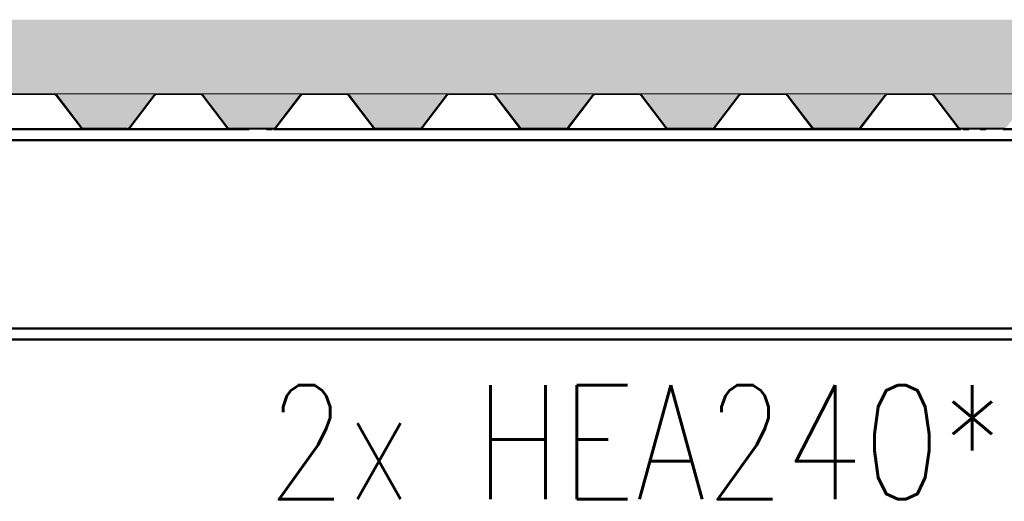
# Paper-space layout 'Layout1' of a CAD drawing. Extents: x -2 to 1083, y -36 to 422.
# Tile 51 of 93: x 569 to 591, y 283 to 294. Entities that reach past the tile are written whole.
import ezdxf

# ---------------------------------------------------------------- set-up
doc = ezdxf.new("R2010")
doc.units = 0
doc.linetypes.add('ACAD_ISO04W100', pattern=[30.5, 24, -3, 0.5, -3])
for name, color, linetype, lineweight in [('SS_2.ET-HALA_TaO-KCE_VELINU-PODLAH.NOSNIK', 212, 'CONTINUOUS', 50), ('SS_2.ET-HALA_TaO-KCE_VELINU-PODLAHA', 9, 'CONTINUOUS', 13), ('SS_2.ET-HALA_TaO-KCE_VELINU-PODLAHA_LEM', 140, 'CONTINUOUS', 50), ('SS_2.ET-HALA_TaO-KCE_VELINU-PODLAHA_TRAPEZ.PLECH', 153, 'CONTINUOUS', 18), ('SS_POPIS_PROFILU_S355', 2, 'CONTINUOUS', 35)]:
    doc.layers.add(name, color=color, linetype=linetype, lineweight=lineweight)
doc.styles.add('romans.shx', font='romans.shx', dxfattribs={"height": 5})
pattern_1 = [(45, (402.7603, 345.75), (-0.8980256, 0.8980256), []), (45, (403.6584, 345.75), (-0.8980256, 0.8980256), [1.5875, -0.3175, 0, -0.3175])]

psp = doc.layouts.get("Layout1")

# ---------------------------------------------------------------- hatches: boundary and pattern name
at = {"layer": 'SS_2.ET-HALA_TaO-KCE_VELINU-PODLAHA'}
h = psp.add_hatch(dxfattribs=at)
h.set_pattern_fill('ANSI35', color=252, scale=0.2, style=0)
h.set_pattern_definition(pattern_1)
h.paths.add_polyline_path([(642.5603, 293.75), (402.9603, 293.75), (402.9603, 292.13), (642.5603, 292.13)], flags=0)
h = psp.add_hatch(dxfattribs=at)
h.set_pattern_fill('ANSI35', color=252, scale=0.2, style=0)
h.set_pattern_definition(pattern_1)
h.paths.add_polyline_path([(639.6833, 292.13), (637.4383, 292.13, -0.2326123), (637.5015, 292.0971), (638.0364, 291.3958, 0.239242), (638.0867, 291.3715), (639.0365, 291.3715, 0.2392421), (639.0843, 291.3958), (639.6192, 292.0971, -0.2266444)], flags=0)
h.paths.add_polyline_path([(636.4833, 292.13), (634.2383, 292.13, -0.2326123), (634.3015, 292.0971), (634.8364, 291.3958, 0.239242), (634.8867, 291.3715), (635.8365, 291.3715, 0.2392421), (635.8843, 291.3958), (636.4192, 292.0971, -0.2266444)], flags=0)
h.paths.add_polyline_path([(633.2833, 292.13), (631.0383, 292.13, -0.2326123), (631.1015, 292.0971), (631.6364, 291.3958, 0.239242), (631.6867, 291.3715), (632.6365, 291.3715, 0.2392421), (632.6843, 291.3958), (633.2192, 292.0971, -0.2266449)], flags=0)
h.paths.add_polyline_path([(630.0833, 292.13), (627.8383, 292.13, -0.2326123), (627.9015, 292.0971), (628.4364, 291.3958, 0.2392414), (628.4867, 291.3715), (629.4365, 291.3715, 0.2392421), (629.4843, 291.3958), (630.0192, 292.0971, -0.2266449)], flags=0)
h.paths.add_polyline_path([(626.8833, 292.13), (624.6383, 292.13, -0.2326123), (624.7015, 292.0971), (625.2364, 291.3958, 0.239242), (625.2867, 291.3715), (626.2365, 291.3715, 0.2392421), (626.2843, 291.3958), (626.8192, 292.0971, -0.2266449)], flags=0)
h.paths.add_polyline_path([(623.6833, 292.13), (621.4383, 292.13, -0.2326123), (621.5015, 292.0971), (622.0364, 291.3958, 0.239242), (622.0867, 291.3715), (623.0365, 291.3715, 0.2392421), (623.0843, 291.3958), (623.6192, 292.0971, -0.2266449)], flags=0)
h.paths.add_polyline_path([(620.4833, 292.13), (618.2383, 292.13, -0.2326123), (618.3015, 292.0971), (618.8364, 291.3958, 0.2392414), (618.8867, 291.3715), (619.8365, 291.3715, 0.2392421), (619.8843, 291.3958), (620.4192, 292.0971, -0.2266449)], flags=0)
h.paths.add_polyline_path([(617.2833, 292.13), (615.0383, 292.13, -0.2326123), (615.1015, 292.0971), (615.6364, 291.3958, 0.239242), (615.6867, 291.3715), (616.6365, 291.3715, 0.2392421), (616.6843, 291.3958), (617.2192, 292.0971, -0.2266449)], flags=0)
h.paths.add_polyline_path([(614.0833, 292.13), (611.8383, 292.13, -0.2326123), (611.9015, 292.0971), (612.4364, 291.3958, 0.239242), (612.4867, 291.3715), (613.4365, 291.3715, 0.2392421), (613.4843, 291.3958), (614.0192, 292.0971, -0.2266449)], flags=0)
h.paths.add_polyline_path([(610.8833, 292.13), (608.6383, 292.13, -0.2326123), (608.7015, 292.0971), (609.2364, 291.3958, 0.239242), (609.2867, 291.3715), (610.2365, 291.3715, 0.2392421), (610.2843, 291.3958), (610.8192, 292.0971, -0.2266449)], flags=0)
h.paths.add_polyline_path([(607.6833, 292.13), (605.4383, 292.13, -0.2326123), (605.5015, 292.0971), (606.0364, 291.3958, 0.2392414), (606.0867, 291.3715), (607.0365, 291.3715, 0.2392421), (607.0843, 291.3958), (607.6192, 292.0971, -0.2266449)], flags=0)
h.paths.add_polyline_path([(604.4833, 292.13), (602.2383, 292.13, -0.2326123), (602.3015, 292.0971), (602.8364, 291.3958, 0.239242), (602.8867, 291.3715), (603.8365, 291.3715, 0.2392421), (603.8843, 291.3958), (604.4192, 292.0971, -0.2266449)], flags=0)
h.paths.add_polyline_path([(601.2833, 292.13), (599.0383, 292.13, -0.2326123), (599.1015, 292.0971), (599.6364, 291.3958, 0.239242), (599.6867, 291.3715), (600.6365, 291.3715, 0.2392421), (600.6843, 291.3958), (601.2192, 292.0971, -0.2266449)], flags=0)
h.paths.add_polyline_path([(598.0833, 292.13), (595.8383, 292.13, -0.2326123), (595.9015, 292.0971), (596.4364, 291.3958, 0.239242), (596.4867, 291.3715), (597.4365, 291.3715, 0.2392421), (597.4843, 291.3958), (598.0192, 292.0971, -0.2266449)], flags=0)
h.paths.add_polyline_path([(594.8833, 292.13), (592.6383, 292.13, -0.2326123), (592.7015, 292.0971), (593.2364, 291.3958, 0.239242), (593.2867, 291.3715), (594.2365, 291.3715, 0.2392421), (594.2843, 291.3958), (594.8192, 292.0971, -0.2266446)], flags=0)
h.paths.add_polyline_path([(591.6833, 292.13), (589.4383, 292.13, -0.2326123), (589.5015, 292.0971), (590.0364, 291.3958, 0.239242), (590.0867, 291.3715), (591.0365, 291.3715, 0.2392421), (591.0843, 291.3958), (591.6192, 292.0971, -0.2266449)], flags=0)
h.paths.add_polyline_path([(588.4833, 292.13), (586.2383, 292.13, -0.2326123), (586.3015, 292.0971), (586.8364, 291.3958, 0.239242), (586.8867, 291.3715), (587.8365, 291.3715, 0.2392421), (587.8843, 291.3958), (588.4192, 292.0971, -0.2266449)], flags=0)
h.paths.add_polyline_path([(585.2833, 292.13), (583.0383, 292.13, -0.2326123), (583.1015, 292.0971), (583.6364, 291.3958, 0.239242), (583.6867, 291.3715), (584.6365, 291.3715, 0.2392421), (584.6843, 291.3958), (585.2192, 292.0971, -0.2266446)], flags=0)
h.paths.add_polyline_path([(582.0833, 292.13), (579.8383, 292.13, -0.2326123), (579.9015, 292.0971), (580.4364, 291.3958, 0.239242), (580.4867, 291.3715), (581.4365, 291.3715, 0.2392421), (581.4843, 291.3958), (582.0192, 292.0971, -0.2266449)], flags=0)
h.paths.add_polyline_path([(578.8833, 292.13), (576.6383, 292.13, -0.2326123), (576.7015, 292.0971), (577.2364, 291.3958, 0.239242), (577.2867, 291.3715), (578.2365, 291.3715, 0.2392421), (578.2843, 291.3958), (578.8192, 292.0971, -0.2266449)], flags=0)
h.paths.add_polyline_path([(575.6833, 292.13), (573.4383, 292.13, -0.2326123), (573.5015, 292.0971), (574.0364, 291.3958, 0.239242), (574.0867, 291.3715), (575.0365, 291.3715, 0.2392421), (575.0843, 291.3958), (575.6192, 292.0971, -0.2266446)], flags=0)
h.paths.add_polyline_path([(572.4833, 292.13), (570.2383, 292.13, -0.2326123), (570.3015, 292.0971), (570.8364, 291.3958, 0.239242), (570.8867, 291.3715), (571.8365, 291.3715, 0.2392421), (571.8843, 291.3958), (572.4192, 292.0971, -0.2266449)], flags=0)
h.paths.add_polyline_path([(569.2833, 292.13), (567.0383, 292.13, -0.2326123), (567.1015, 292.0971), (567.6364, 291.3958, 0.239242), (567.6867, 291.3715), (568.6365, 291.3715, 0.2392421), (568.6843, 291.3958), (569.2192, 292.0971, -0.2266449)], flags=0)
h.paths.add_polyline_path([(566.0833, 292.13), (563.8383, 292.13, -0.2326123), (563.9015, 292.0971), (564.4364, 291.3958, 0.239242), (564.4867, 291.3715), (565.4365, 291.3715, 0.2392421), (565.4843, 291.3958), (566.0192, 292.0971, -0.2266446)], flags=0)
h.paths.add_polyline_path([(562.8833, 292.13), (560.6383, 292.13, -0.2326123), (560.7015, 292.0971), (561.2364, 291.3958, 0.239242), (561.2867, 291.3715), (562.2365, 291.3715, 0.2392421), (562.2843, 291.3958), (562.8192, 292.0971, -0.2266449)], flags=0)
h.paths.add_polyline_path([(559.6833, 292.13), (557.4383, 292.13, -0.2326123), (557.5015, 292.0971), (558.0364, 291.3958, 0.239242), (558.0867, 291.3715), (559.0365, 291.3715, 0.2392421), (559.0843, 291.3958), (559.6192, 292.0971, -0.2266449)], flags=0)
h.paths.add_polyline_path([(556.4833, 292.13), (554.2383, 292.13, -0.2326123), (554.3015, 292.0971), (554.8364, 291.3958, 0.239242), (554.8867, 291.3715), (555.8365, 291.3715, 0.2392421), (555.8843, 291.3958), (556.4192, 292.0971, -0.2266449)], flags=0)
h.paths.add_polyline_path([(553.2833, 292.13), (551.0383, 292.13, -0.2326123), (551.1015, 292.0971), (551.6364, 291.3958, 0.239242), (551.6867, 291.3715), (552.6365, 291.3715, 0.2392421), (552.6843, 291.3958), (553.2192, 292.0971, -0.2266449)], flags=0)
h.paths.add_polyline_path([(550.0833, 292.13), (547.8383, 292.13, -0.2326123), (547.9015, 292.0971), (548.4364, 291.3958, 0.239242), (548.4867, 291.3715), (549.4365, 291.3715, 0.2392421), (549.4843, 291.3958), (550.0192, 292.0971, -0.2266449)], flags=0)
h.paths.add_polyline_path([(546.8833, 292.13), (544.6383, 292.13, -0.2326123), (544.7015, 292.0971), (545.2364, 291.3958, 0.239242), (545.2867, 291.3715), (546.2365, 291.3715, 0.2392421), (546.2843, 291.3958), (546.8192, 292.0971, -0.2266449)], flags=0)
h.paths.add_polyline_path([(543.6833, 292.13), (541.4383, 292.13, -0.2326123), (541.5015, 292.0971), (542.0364, 291.3958, 0.239242), (542.0867, 291.3715), (543.0365, 291.3715, 0.2392421), (543.0843, 291.3958), (543.6192, 292.0971, -0.2266449)], flags=0)
h.paths.add_polyline_path([(540.4833, 292.13), (538.2383, 292.13, -0.2326123), (538.3015, 292.0971), (538.8364, 291.3958, 0.239242), (538.8867, 291.3715), (539.8365, 291.3715, 0.2392421), (539.8843, 291.3958), (540.4192, 292.0971, -0.2266442)], flags=0)
h.paths.add_polyline_path([(537.2833, 292.13), (535.0383, 292.13, -0.2326123), (535.1015, 292.0971), (535.6364, 291.3958, 0.239242), (535.6867, 291.3715), (536.6365, 291.3715, 0.2392421), (536.6843, 291.3958), (537.2192, 292.0971, -0.2266449)], flags=0)
h.paths.add_polyline_path([(534.0833, 292.13), (531.8383, 292.13, -0.2326123), (531.9015, 292.0971), (532.4364, 291.3958, 0.239242), (532.4867, 291.3715), (533.4365, 291.3715, 0.2392421), (533.4843, 291.3958), (534.0192, 292.0971, -0.2266449)], flags=0)
h.paths.add_polyline_path([(530.8833, 292.13), (528.6383, 292.13, -0.2326123), (528.7015, 292.0971), (529.2364, 291.3958, 0.239242), (529.2867, 291.3715), (530.2365, 291.3715, 0.2392421), (530.2843, 291.3958), (530.8192, 292.0971, -0.2266442)], flags=0)
h.paths.add_polyline_path([(527.6833, 292.13), (525.4383, 292.13, -0.2326123), (525.5015, 292.0971), (526.0364, 291.3958, 0.2392413), (526.0867, 291.3715), (527.0365, 291.3715, 0.2392421), (527.0843, 291.3958), (527.6192, 292.0971, -0.2266449)], flags=0)
h.paths.add_polyline_path([(518.0833, 292.13), (515.8383, 292.13, -0.2326123), (515.9015, 292.0971), (516.4364, 291.3958, 0.239242), (516.4867, 291.3715), (517.4365, 291.3715, 0.2392421), (517.4843, 291.3958), (518.0192, 292.0971, -0.2266445)], flags=0)
h.paths.add_polyline_path([(514.8833, 292.13), (512.6383, 292.13, -0.2326123), (512.7015, 292.0971), (513.2364, 291.3958, 0.239242), (513.2867, 291.3715), (514.2365, 291.3715, 0.2392421), (514.2843, 291.3958), (514.8192, 292.0971, -0.2266449)], flags=0)
h.paths.add_polyline_path([(511.6833, 292.13), (509.4383, 292.13, -0.2326123), (509.5015, 292.0971), (510.0364, 291.3958, 0.239242), (510.0867, 291.3715), (511.0365, 291.3715, 0.2392421), (511.0843, 291.3958), (511.6192, 292.0971, -0.2266449)], flags=0)
h.paths.add_polyline_path([(508.4833, 292.13), (506.2383, 292.13, -0.2326123), (506.3015, 292.0971), (506.8364, 291.3958, 0.239242), (506.8867, 291.3715), (507.8365, 291.3715, 0.2392421), (507.8843, 291.3958), (508.4192, 292.0971, -0.2266439)], flags=0)
h.paths.add_polyline_path([(505.2833, 292.13), (503.0383, 292.13, -0.2326123), (503.1015, 292.0971), (503.6364, 291.3958, 0.239242), (503.6867, 291.3715), (504.6365, 291.3715, 0.2392421), (504.6843, 291.3958), (505.2192, 292.0971, -0.2266442)], flags=0)
h.paths.add_polyline_path([(502.0833, 292.13), (499.8383, 292.13, -0.2326123), (499.9015, 292.0971), (500.4364, 291.3958, 0.239242), (500.4867, 291.3715), (501.4365, 291.3715, 0.2392421), (501.4843, 291.3958), (502.0192, 292.0971, -0.2266449)], flags=0)
h.paths.add_polyline_path([(498.8833, 292.13), (496.6383, 292.13, -0.2326123), (496.7015, 292.0971), (497.2364, 291.3958, 0.239242), (497.2867, 291.3715), (498.2365, 291.3715, 0.2392421), (498.2843, 291.3958), (498.8192, 292.0971, -0.2266449)], flags=0)
h.paths.add_polyline_path([(495.6833, 292.13), (493.4383, 292.13, -0.2326123), (493.5015, 292.0971), (494.0364, 291.3958, 0.239242), (494.0867, 291.3715), (495.0365, 291.3715, 0.2392421), (495.0843, 291.3958), (495.6192, 292.0971, -0.2266449)], flags=0)
h.paths.add_polyline_path([(492.4833, 292.13), (490.2383, 292.13, -0.2326123), (490.3015, 292.0971), (490.8364, 291.3958, 0.239242), (490.8867, 291.3715), (491.8365, 291.3715, 0.2392421), (491.8843, 291.3958), (492.4192, 292.0971, -0.2266449)], flags=0)
h.paths.add_polyline_path([(489.2833, 292.13), (487.0383, 292.13, -0.2326123), (487.1015, 292.0971), (487.6364, 291.3958, 0.239242), (487.6867, 291.3715), (488.6365, 291.3715, 0.2392421), (488.6843, 291.3958), (489.2192, 292.0971, -0.2266446)], flags=0)
h.paths.add_polyline_path([(486.0833, 292.13), (483.8383, 292.13, -0.2326123), (483.9015, 292.0971), (484.4364, 291.3958, 0.239242), (484.4867, 291.3715), (485.4365, 291.3715, 0.2392421), (485.4843, 291.3958), (486.0192, 292.0971, -0.2266449)], flags=0)
h.paths.add_polyline_path([(482.8833, 292.13), (480.6383, 292.13, -0.2326123), (480.7015, 292.0971), (481.2364, 291.3958, 0.239242), (481.2867, 291.3715), (482.2365, 291.3715, 0.2392421), (482.2843, 291.3958), (482.8192, 292.0971, -0.2266449)], flags=0)
h.paths.add_polyline_path([(479.6833, 292.13), (477.4383, 292.13, -0.2326123), (477.5015, 292.0971), (478.0364, 291.3958, 0.239242), (478.0867, 291.3715), (479.0365, 291.3715, 0.2392421), (479.0843, 291.3958), (479.6192, 292.0971, -0.2266449)], flags=0)
h.paths.add_polyline_path([(476.4833, 292.13), (474.2383, 292.13, -0.2326123), (474.3015, 292.0971), (474.8364, 291.3958, 0.239242), (474.8867, 291.3715), (475.8365, 291.3715, 0.2392421), (475.8843, 291.3958), (476.4192, 292.0971, -0.2266449)], flags=0)
h.paths.add_polyline_path([(473.2833, 292.13), (471.0383, 292.13, -0.2326123), (471.1015, 292.0971), (471.6364, 291.3958, 0.239242), (471.6867, 291.3715), (472.6365, 291.3715, 0.2392421), (472.6843, 291.3958), (473.2192, 292.0971, -0.2266449)], flags=0)
h.paths.add_polyline_path([(470.0833, 292.13), (467.8383, 292.13, -0.2326123), (467.9015, 292.0971), (468.4364, 291.3958, 0.239242), (468.4867, 291.3715), (469.4365, 291.3715, 0.2392421), (469.4843, 291.3958), (470.0192, 292.0971, -0.2266449)], flags=0)
h.paths.add_polyline_path([(466.8833, 292.13), (464.6383, 292.13, -0.2326123), (464.7015, 292.0971), (465.2364, 291.3958, 0.239242), (465.2867, 291.3715), (466.2365, 291.3715, 0.2392421), (466.2843, 291.3958), (466.8192, 292.0971, -0.2266449)], flags=0)
h.paths.add_polyline_path([(463.6833, 292.13), (461.4383, 292.13, -0.2326123), (461.5015, 292.0971), (462.0364, 291.3958, 0.239242), (462.0867, 291.3715), (463.0365, 291.3715, 0.2392421), (463.0843, 291.3958), (463.6192, 292.0971, -0.2266442)], flags=0)
h.paths.add_polyline_path([(460.4833, 292.13), (458.2383, 292.13, -0.2326123), (458.3015, 292.0971), (458.8364, 291.3958, 0.239242), (458.8867, 291.3715), (459.8365, 291.3715, 0.2392421), (459.8843, 291.3958), (460.4192, 292.0971, -0.2266449)], flags=0)
h.paths.add_polyline_path([(457.2833, 292.13), (455.0383, 292.13, -0.2326123), (455.1015, 292.0971), (455.6364, 291.3958, 0.239242), (455.6867, 291.3715), (456.6365, 291.3715, 0.2392421), (456.6843, 291.3958), (457.2192, 292.0971, -0.2266449)], flags=0)
h.paths.add_polyline_path([(454.0833, 292.13), (451.8383, 292.13, -0.2326123), (451.9015, 292.0971), (452.4364, 291.3958, 0.239242), (452.4867, 291.3715), (453.4365, 291.3715, 0.2392421), (453.4843, 291.3958), (454.0192, 292.0971, -0.2266449)], flags=0)
h.paths.add_polyline_path([(450.8833, 292.13), (448.6383, 292.13, -0.2326123), (448.7015, 292.0971), (449.2364, 291.3958, 0.239242), (449.2867, 291.3715), (450.2365, 291.3715, 0.2392421), (450.2843, 291.3958), (450.8192, 292.0971, -0.2266446)], flags=0)
h.paths.add_polyline_path([(447.6833, 292.13), (445.4383, 292.13, -0.2326123), (445.5015, 292.0971), (446.0364, 291.3958, 0.239242), (446.0867, 291.3715), (447.0365, 291.3715, 0.2392421), (447.0843, 291.3958), (447.6192, 292.0971, -0.2266449)], flags=0)
h.paths.add_polyline_path([(444.4833, 292.13), (442.2383, 292.13, -0.2326123), (442.3015, 292.0971), (442.8364, 291.3958, 0.239242), (442.8867, 291.3715), (443.8365, 291.3715, 0.2392421), (443.8843, 291.3958), (444.4192, 292.0971, -0.2266446)], flags=0)
h.paths.add_polyline_path([(441.2833, 292.13), (439.0383, 292.13, -0.2326123), (439.1015, 292.0971), (439.6364, 291.3958, 0.239242), (439.6867, 291.3715), (440.6365, 291.3715, 0.2392421), (440.6843, 291.3958), (441.2192, 292.0971, -0.2266449)], flags=0)
h.paths.add_polyline_path([(438.0833, 292.13), (435.8383, 292.13, -0.2326123), (435.9015, 292.0971), (436.4364, 291.3958, 0.239242), (436.4867, 291.3715), (437.4365, 291.3715, 0.2392421), (437.4843, 291.3958), (438.0192, 292.0971, -0.2266442)], flags=0)
h.paths.add_polyline_path([(434.8833, 292.13), (432.6383, 292.13, -0.2326123), (432.7015, 292.0971), (433.2364, 291.3958, 0.239242), (433.2867, 291.3715), (434.2365, 291.3715, 0.2392421), (434.2843, 291.3958), (434.8192, 292.0971, -0.2266449)], flags=0)
h.paths.add_polyline_path([(431.6833, 292.13), (429.4383, 292.13, -0.2326123), (429.5015, 292.0971), (430.0364, 291.3958, 0.239242), (430.0867, 291.3715), (431.0365, 291.3715, 0.2392421), (431.0843, 291.3958), (431.6192, 292.0971, -0.2266446)], flags=0)
h.paths.add_polyline_path([(428.4833, 292.13), (426.2383, 292.13, -0.2326123), (426.3015, 292.0971), (426.8364, 291.3958, 0.239242), (426.8867, 291.3715), (427.8365, 291.3715, 0.2392421), (427.8843, 291.3958), (428.4192, 292.0971, -0.2266446)], flags=0)
h.paths.add_polyline_path([(425.2833, 292.13), (423.0383, 292.13, -0.2326123), (423.1015, 292.0971), (423.6364, 291.3958, 0.239241), (423.6867, 291.3715), (424.6365, 291.3715, 0.2392421), (424.6843, 291.3958), (425.2192, 292.0971, -0.2266446)], flags=0)
h.paths.add_polyline_path([(422.0833, 292.13), (419.8383, 292.13, -0.2326123), (419.9015, 292.0971), (420.4364, 291.3958, 0.2392413), (420.4867, 291.3715), (421.4365, 291.3715, 0.2392421), (421.4843, 291.3958), (422.0192, 292.0971, -0.2266446)], flags=0)
h.paths.add_polyline_path([(418.8833, 292.13), (416.6383, 292.13, -0.2326123), (416.7015, 292.0971), (417.2364, 291.3958, 0.2392411), (417.2867, 291.3715), (418.2365, 291.3715, 0.2392421), (418.2843, 291.3958), (418.8192, 292.0971, -0.2266449)], flags=0)
h.paths.add_polyline_path([(415.6833, 292.13), (413.4383, 292.13, -0.2326123), (413.5015, 292.0971), (414.0364, 291.3958, 0.2392413), (414.0867, 291.3715), (415.0365, 291.3715, 0.2392421), (415.0843, 291.3958), (415.6192, 292.0971, -0.2266449)], flags=0)
h.paths.add_polyline_path([(412.4833, 292.13), (410.2383, 292.13, -0.2326123), (410.3015, 292.0971), (410.8364, 291.3958, 0.2392411), (410.8867, 291.3715), (411.8365, 291.3715, 0.2392421), (411.8843, 291.3958), (412.4192, 292.0971, -0.2266446)], flags=0)
h.paths.add_polyline_path([(409.2833, 292.13), (407.0383, 292.13, -0.2326123), (407.1015, 292.0971), (407.6364, 291.3958, 0.2392412), (407.6867, 291.3715), (408.6365, 291.3715, 0.2392421), (408.6843, 291.3958), (409.2192, 292.0971, -0.2266442)], flags=0)
h.paths.add_polyline_path([(642.5603, 292.13), (640.6383, 292.13, -0.2326123), (640.7015, 292.0971), (641.2364, 291.3958, 0.239242), (641.2867, 291.3715), (642.2365, 291.3715, 0.2392421), (642.2843, 291.3958), (642.5603, 291.7577)], flags=0)
h.paths.add_polyline_path([(404.4867, 291.3715), (405.4365, 291.3715, 0.2392421), (405.4843, 291.3958), (406.0192, 292.0971, -0.2266446), (406.0833, 292.13), (403.8383, 292.13, -0.2326123), (403.9015, 292.0971), (404.4364, 291.3958, 0.2392413)], flags=0)
h.paths.add_polyline_path([(522.8867, 291.3715), (523.8365, 291.3715, 0.2392421), (523.8843, 291.3958), (524.4192, 292.0971, -0.2266446), (524.4833, 292.13), (522.2383, 292.13, -0.2326123), (522.3015, 292.0971), (522.8364, 291.3958, 0.239242)], flags=0)
h.paths.add_polyline_path([(521.2833, 292.13), (519.0383, 292.13, -0.2326123), (519.1015, 292.0971), (519.6364, 291.3958, 0.239242), (519.6867, 291.3715), (520.6365, 291.3715, 0.2392421), (520.6843, 291.3958), (521.2192, 292.0971, -0.2266446)], flags=0)

# ---------------------------------------------------------------- linework, layer by layer
at = {"layer": 'SS_2.ET-HALA_TaO-KCE_VELINU-PODLAH.NOSNIK', "color": 7, "linetype": 'ACAD_ISO04W100', "ltscale": 0.25}
psp.add_line((642.7603, 291.35), (522.7603, 291.35), dxfattribs=at)
psp.add_line((642.7603, 291.35), (522.7603, 291.35), dxfattribs=at)
at = {"layer": 'SS_2.ET-HALA_TaO-KCE_VELINU-PODLAH.NOSNIK', "color": 1, "linetype": 'Continuous', "ltscale": 0.25}
for p, q in [((568.6365, 291.35), (570.8842, 291.35)), ((571.8365, 291.35), (574.0842, 291.35)), ((575.0365, 291.35), (577.2842, 291.35)), ((578.2365, 291.35), (580.4842, 291.35)), ((581.4365, 291.35), (583.6842, 291.35)), ((584.6365, 291.35), (586.8842, 291.35)), ((587.8365, 291.35), (590.0842, 291.35)), ((591.0365, 291.35), (593.2842, 291.35)), ((526.0404, 291.11), (639.7603, 291.11)), ((642.6503, 286.99), (526.0404, 286.99)), ((526.0404, 286.75), (642.6503, 286.75))]:
    psp.add_line(p, q, dxfattribs=at)
at = {"layer": 'SS_2.ET-HALA_TaO-KCE_VELINU-PODLAHA', "color": 9, "linetype": 'Continuous', "ltscale": 0.25}
for p, q in [((642.5603, 292.13), (403.8365, 292.13)), ((571.8843, 291.3958), (572.4192, 292.0971)), ((575.0843, 291.3958), (575.6192, 292.0971)), ((578.2843, 291.3958), (578.8192, 292.0971)), ((581.4843, 291.3958), (582.0192, 292.0971)), ((584.6843, 291.3958), (585.2192, 292.0971)), ((587.8843, 291.3958), (588.4192, 292.0971))]:
    psp.add_line(p, q, dxfattribs=at)
for centre, radius, start, end in [((570.2365, 292.0493), 0.0807, 36.34513, 89.96538), ((576.6365, 292.0493), 0.0807, 36.34513, 89.96538), ((579.8365, 292.0493), 0.0807, 36.34513, 89.96538), ((583.0365, 292.0493), 0.0807, 36.34513, 89.96538), ((570.8854, 291.4332), 0.0617, 217.3274, 268.85395), ((574.0854, 291.4332), 0.0617, 217.3274, 268.85395), ((577.2854, 291.4332), 0.0617, 217.3274, 268.85395), ((580.4854, 291.4332), 0.0617, 217.3274, 268.85395), ((583.6854, 291.4332), 0.0617, 217.3274, 268.85395), ((586.8854, 291.4332), 0.0617, 217.3274, 268.85395), ((590.0854, 291.4332), 0.0617, 217.3274, 268.85395)]:
    psp.add_arc(centre, radius, start, end, dxfattribs=at)
at = {"layer": 'SS_2.ET-HALA_TaO-KCE_VELINU-PODLAHA', "color": 9, "linetype": 'Continuous', "ltscale": 0.25, "extrusion": (-6.56804e-13, 5.74315e-13, -1)}
for centre in [(-572.4856, 292.0465), (-575.6856, 292.0465), (-578.8856, 292.0465), (-588.4856, 292.0465)]:
    psp.add_arc(centre, 0.0836, 37.3274, 88.98538, dxfattribs=at)
at = {"layer": 'SS_2.ET-HALA_TaO-KCE_VELINU-PODLAHA', "color": 9, "linetype": 'Continuous', "ltscale": 0.25, "extrusion": (-3.28402e-13, 2.87188e-13, -1)}
psp.add_arc((-582.0856, 292.0465), 0.0836, 37.3274, 88.98538, dxfattribs=at)
at = {"layer": 'SS_2.ET-HALA_TaO-KCE_VELINU-PODLAHA', "color": 9, "linetype": 'Continuous', "ltscale": 0.25, "extrusion": (-9.85206e-13, 8.61442e-13, -1)}
psp.add_arc((-585.2856, 292.0465), 0.0836, 37.3274, 88.98538, dxfattribs=at)
at = {"layer": 'SS_2.ET-HALA_TaO-KCE_VELINU-PODLAHA_LEM', "color": 7, "linetype": 'ACAD_ISO04W100', "ltscale": 0.25}
psp.add_line((522.7603, 291.35), (642.7603, 291.35), dxfattribs=at)
at = {"layer": 'SS_2.ET-HALA_TaO-KCE_VELINU-PODLAHA_TRAPEZ.PLECH', "color": 5, "linetype": 'Continuous', "ltscale": 0.25}
for p, q in [((569.2842, 292.1086), (570.2365, 292.1086)), ((570.2843, 292.0843), (570.8192, 291.3829)), ((570.8363, 291.3957), (570.3015, 292.0971)), ((571.9015, 291.3829), (572.4363, 292.0843)), ((572.4842, 292.1086), (573.4365, 292.1086)), ((573.4843, 292.0843), (574.0192, 291.3829)), ((574.0363, 291.3957), (573.5015, 292.0971)), ((575.1015, 291.3829), (575.6363, 292.0843)), ((575.6842, 292.1086), (576.5603, 292.1086)), ((575.7603, 292.13), (575.7603, 292.1086)), ((576.5603, 292.1086), (576.5603, 292.13)), ((576.5603, 292.1086), (576.6365, 292.1086)), ((576.6843, 292.0843), (577.2192, 291.3829)), ((577.2363, 291.3957), (576.7015, 292.0971)), ((578.3015, 291.3829), (578.8363, 292.0843)), ((578.8842, 292.1086), (579.8365, 292.1086)), ((579.8843, 292.0843), (580.4192, 291.3829)), ((580.4363, 291.3957), (579.9015, 292.0971)), ((581.5015, 291.3829), (582.0363, 292.0843)), ((582.0842, 292.1086), (583.0365, 292.1086)), ((583.0843, 292.0843), (583.6192, 291.3829)), ((583.6363, 291.3957), (583.1015, 292.0971)), ((584.7015, 291.3829), (585.2363, 292.0843)), ((585.2842, 292.1086), (586.2365, 292.1086)), ((586.2843, 292.0843), (586.8192, 291.3829)), ((586.8363, 291.3957), (586.3015, 292.0971)), ((587.9015, 291.3829), (588.4363, 292.0843)), ((588.4842, 292.1086), (589.4365, 292.1086)), ((589.4843, 292.0843), (590.0192, 291.3829)), ((590.0363, 291.3957), (589.5015, 292.0971)), ((571.8365, 291.3715), (570.8842, 291.3715)), ((570.8842, 291.35), (571.8365, 291.35)), ((575.0365, 291.3715), (574.0842, 291.3715)), ((574.0842, 291.35), (575.0365, 291.35)), ((578.2365, 291.3715), (577.2842, 291.3715)), ((577.2842, 291.35), (578.2365, 291.35)), ((581.4365, 291.3715), (580.4842, 291.3715)), ((580.4842, 291.35), (581.4365, 291.35)), ((584.6365, 291.3715), (583.6842, 291.3715)), ((583.6842, 291.35), (584.6365, 291.35)), ((587.8365, 291.3715), (586.8842, 291.3715)), ((586.8842, 291.35), (587.8365, 291.35)), ((591.0365, 291.3715), (590.0842, 291.3715)), ((590.0842, 291.35), (591.0365, 291.35))]:
    psp.add_line(p, q, dxfattribs=at)
at = {"layer": 'SS_2.ET-HALA_TaO-KCE_VELINU-PODLAHA_TRAPEZ.PLECH', "color": 5, "linetype": 'Continuous', "ltscale": 0.25, "extrusion": (0, 6.12323e-17, -1)}
for centre, start, end in [((-570.2365, 292.0493), 90, 143.81847), ((-582.0842, 292.0493), 36.18153, 90), ((-583.0365, 292.0493), 90, 143.81847), ((-570.8842, 291.4307), 270, 323.81847), ((-580.4842, 291.4307), 270, 323.81847), ((-581.4365, 291.4307), 216.18153, 270), ((-583.6842, 291.4307), 270, 323.81847)]:
    psp.add_arc(centre, 0.0593, start, end, dxfattribs=at)
at = {"layer": 'SS_2.ET-HALA_TaO-KCE_VELINU-PODLAHA_TRAPEZ.PLECH', "color": 5, "linetype": 'Continuous', "ltscale": 0.25}
for centre, start, end in [((572.4842, 292.0493), 90, 143.65479), ((573.4365, 292.0493), 36.34521, 90), ((575.6842, 292.0493), 90, 143.65479), ((578.8842, 292.0493), 90, 143.65479), ((582.0842, 292.0493), 90, 143.65479), ((585.2842, 292.0493), 90, 143.65479), ((586.2365, 292.0493), 36.34521, 90), ((588.4842, 292.0493), 90, 143.65479), ((589.4365, 292.0493), 36.34521, 90), ((570.8842, 291.4307), 216.34521, 270), ((571.8365, 291.4307), 270, 323.65479), ((574.0842, 291.4307), 216.34521, 270), ((575.0365, 291.4307), 270, 323.65479), ((577.2842, 291.4307), 216.34521, 270), ((578.2365, 291.4307), 270, 323.65479), ((580.4842, 291.4307), 216.34521, 270), ((581.4365, 291.4307), 270, 323.65479), ((583.6842, 291.4307), 216.34521, 270), ((584.6365, 291.4307), 270, 323.65479), ((586.8842, 291.4307), 216.34521, 270), ((587.8365, 291.4307), 270, 323.65479), ((590.0842, 291.4307), 216.34521, 270)]:
    psp.add_arc(centre, 0.0807, start, end, dxfattribs=at)
at = {"layer": 'SS_2.ET-HALA_TaO-KCE_VELINU-PODLAHA_TRAPEZ.PLECH', "color": 5, "linetype": 'Continuous', "ltscale": 0.25, "extrusion": (4.67408e-13, -4.00425e-13, -1)}
for centre in [(-572.4842, 292.0493), (-575.6842, 292.0493), (-585.2842, 292.0493), (-588.4842, 292.0493)]:
    psp.add_arc(centre, 0.0593, 36.18153, 90, dxfattribs=at)
at = {"layer": 'SS_2.ET-HALA_TaO-KCE_VELINU-PODLAHA_TRAPEZ.PLECH', "color": 5, "linetype": 'Continuous', "ltscale": 0.25, "extrusion": (-2.542e-13, -6.13633e-13, -1)}
for centre in [(-573.4365, 292.0493), (-586.2365, 292.0493)]:
    psp.add_arc(centre, 0.0593, 90, 143.81847, dxfattribs=at)
at = {"layer": 'SS_2.ET-HALA_TaO-KCE_VELINU-PODLAHA_TRAPEZ.PLECH', "color": 5, "linetype": 'Continuous', "ltscale": 0.25, "extrusion": (2.542e-13, 6.13755e-13, -1)}
for centre in [(-576.6365, 292.0493), (-579.8365, 292.0493)]:
    psp.add_arc(centre, 0.0593, 90, 143.81847, dxfattribs=at)
at = {"layer": 'SS_2.ET-HALA_TaO-KCE_VELINU-PODLAHA_TRAPEZ.PLECH', "color": 5, "linetype": 'Continuous', "ltscale": 0.25, "extrusion": (-4.67408e-13, 4.00548e-13, -1)}
psp.add_arc((-578.8842, 292.0493), 0.0593, 36.18153, 90, dxfattribs=at)
at = {"layer": 'SS_2.ET-HALA_TaO-KCE_VELINU-PODLAHA_TRAPEZ.PLECH', "color": 5, "linetype": 'Continuous', "ltscale": 0.25, "extrusion": (-5.08401e-13, -1.22733e-12, -1)}
psp.add_arc((-589.4365, 292.0493), 0.0593, 90, 143.81847, dxfattribs=at)
at = {"layer": 'SS_2.ET-HALA_TaO-KCE_VELINU-PODLAHA_TRAPEZ.PLECH', "color": 5, "linetype": 'Continuous', "ltscale": 0.25, "extrusion": (-2.542e-13, 6.13755e-13, -1)}
for centre in [(-571.8365, 291.4307), (-575.0365, 291.4307), (-584.6365, 291.4307), (-587.8365, 291.4307)]:
    psp.add_arc(centre, 0.0593, 216.18153, 270, dxfattribs=at)
at = {"layer": 'SS_2.ET-HALA_TaO-KCE_VELINU-PODLAHA_TRAPEZ.PLECH', "color": 5, "linetype": 'Continuous', "ltscale": 0.25, "extrusion": (4.67408e-13, 4.00548e-13, -1)}
for centre in [(-574.0842, 291.4307), (-586.8842, 291.4307)]:
    psp.add_arc(centre, 0.0593, 270, 323.81847, dxfattribs=at)
at = {"layer": 'SS_2.ET-HALA_TaO-KCE_VELINU-PODLAHA_TRAPEZ.PLECH', "color": 5, "linetype": 'Continuous', "ltscale": 0.25, "extrusion": (-4.67408e-13, -4.00425e-13, -1)}
psp.add_arc((-577.2842, 291.4307), 0.0593, 270, 323.81847, dxfattribs=at)
at = {"layer": 'SS_2.ET-HALA_TaO-KCE_VELINU-PODLAHA_TRAPEZ.PLECH', "color": 5, "linetype": 'Continuous', "ltscale": 0.25, "extrusion": (2.542e-13, -6.13633e-13, -1)}
psp.add_arc((-578.2365, 291.4307), 0.0593, 216.18153, 270, dxfattribs=at)
at = {"layer": 'SS_2.ET-HALA_TaO-KCE_VELINU-PODLAHA_TRAPEZ.PLECH', "color": 5, "linetype": 'Continuous', "ltscale": 0.25, "extrusion": (9.34816e-13, 8.01034e-13, -1)}
psp.add_arc((-590.0842, 291.4307), 0.0593, 270, 323.81847, dxfattribs=at)

# ---------------------------------------------------------------- texts
at = {"layer": 'SS_POPIS_PROFILU_S355', "color": 2, "style": 'romans.shx', "width": 0.8}
psp.add_text('2x HEA240*', height=2.5, dxfattribs=at).set_placement((574.9062, 283.25))

doc.saveas('drawing.dxf')
